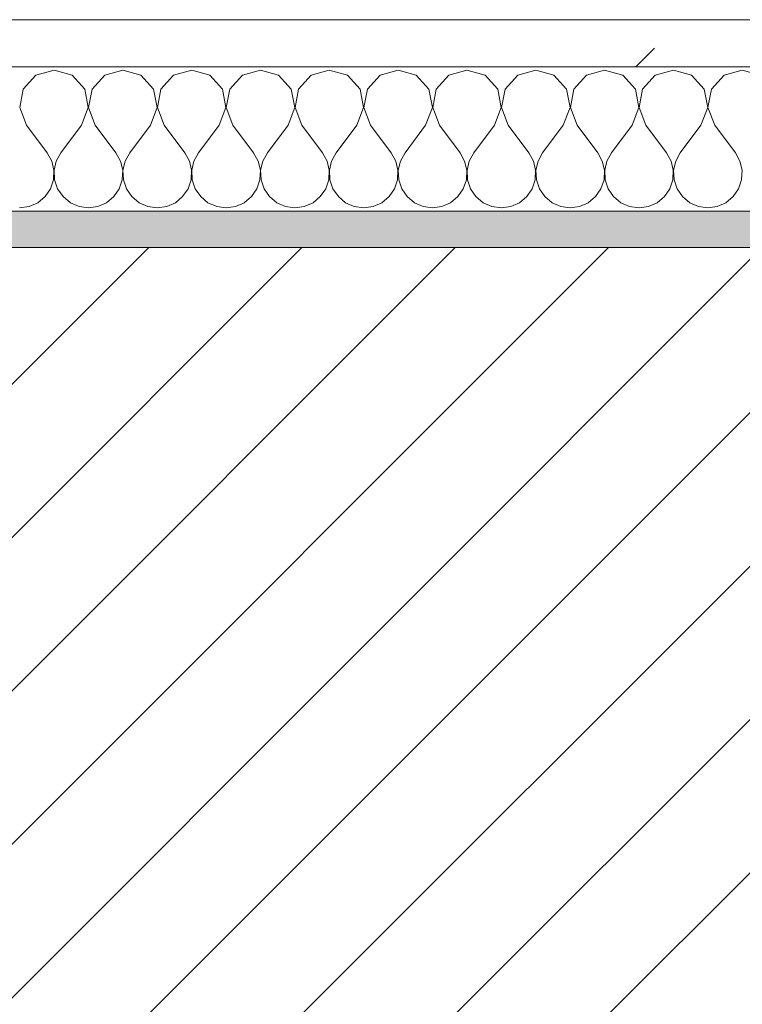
# Model space of a CAD drawing. Header units: millimetres. Extents: x -40968 to 13979, y -19284 to 4746.
# Tile 58 of 173: x -20629 to -20429, y -1413 to -1141. Entities that reach past the tile are written whole.
import ezdxf

# ---------------------------------------------------------------- set-up
doc = ezdxf.new("R2010")
doc.units = ezdxf.units.MM
doc.header["$MEASUREMENT"] = 0
doc.linetypes.add('Wipeout_Contour', pattern=[1000, 0, -1000])
doc.layers.add('12_FAÇ_Façana', color=7, linetype='Continuous')
doc.layers.add('Nuevo_08_E_Envans secs', color=7, linetype='Continuous')
for name, color, linetype, lineweight, true_color in [('12_FAÇ_Façana_Pluma_Nº__176', 7, 'Continuous', 15, 0x93a0c6), ('Nuevo_08_E_Envans secs_Pluma_Nº__102', 7, 'Continuous', 5, 0xcccccc), ('Nuevo_08_E_Envans secs_Pluma_Nº__177', 7, 'Continuous', 15, 0xf7e046)]:
    doc.layers.add(name, color=color, linetype=linetype, lineweight=lineweight, true_color=true_color)
for name, color, linetype, lineweight in [('12_FAÇ_Façana_Pluma_Nº__2', 8, 'Continuous', 5), ('12_FAÇ_Façana_Pluma_Nº__7', 7, 'Continuous', 5), ('Nuevo_08_E_Envans secs_Pluma_Nº__1', 7, 'Continuous', 5)]:
    doc.layers.add(name, color=color, linetype=linetype, lineweight=lineweight)
pattern_1 = [(45, (0, 0), (-183.8478, 183.8478), [195, -65]), (45, (7e-14, 183.85), (-183.8478, 183.8478), [195, -65])]

# ---------------------------------------------------------------- blocks, each defined once
blk = doc.blocks.new('Muro_14_1', base_point=(-24166.43, -1193.98))
at = {"layer": '12_FAÇ_Façana_Pluma_Nº__176', "linetype": 'Continuous', "lineweight": 0, "true_color": 0x495063}
blk.add_hatch(color=251, dxfattribs=at).paths.add_polyline_path([(-21518.13, -1193.97), (-21518.13, -1203.98), (-20233.93, -1203.98), (-20233.93, -1193.98)])
at = {"layer": '12_FAÇ_Façana_Pluma_Nº__2', "linetype": 'Continuous', "lineweight": 5}
h = blk.add_hatch(dxfattribs=at)
h.set_pattern_fill('Ceramic_0001', color=8, style=0, pattern_type=2)
h.set_pattern_definition([(45, (0, 0), (-21.213203, 21.213203), [])])
h.paths.add_polyline_path([(-21518.13, -1418.98), (-20233.93, -1418.98), (-20233.93, -1203.98), (-21518.13, -1203.98)])
at = {"layer": '12_FAÇ_Façana_Pluma_Nº__7', "color": 7, "linetype": 'Continuous', "lineweight": 5}
blk.add_line((-20233.93, -1203.98), (-21518.13, -1203.98), dxfattribs=at)
at = {"layer": '12_FAÇ_Façana_Pluma_Nº__7', "color": 7, "linetype": 'Continuous', "lineweight": 5, "flags": 128}
blk.add_lwpolyline([(-20233.93, -1193.98), (-21518.13, -1193.98)], dxfattribs=at)
blk = doc.blocks.new('*X244')
at = {"layer": 'Nuevo_08_E_Envans secs_Pluma_Nº__102', "color": 254, "linetype": 'Continuous', "lineweight": 5, "true_color": 0xcccccc}
for p, q in [((-20619.05, -1154.93), (-20624.05, -1156.35)), ((-20614.04, -1156.35), (-20619.05, -1154.93)), ((-20600, -1154.93), (-20605.01, -1156.35)), ((-20594.99, -1156.35), (-20600, -1154.93)), ((-20580.95, -1154.93), (-20585.96, -1156.35)), ((-20575.95, -1156.35), (-20580.95, -1154.93)), ((-20561.9, -1154.93), (-20566.91, -1156.35)), ((-20556.9, -1156.35), (-20561.9, -1154.93)), ((-20542.86, -1154.93), (-20547.86, -1156.35)), ((-20537.85, -1156.35), (-20542.86, -1154.93)), ((-20523.81, -1154.93), (-20528.82, -1156.35)), ((-20518.8, -1156.35), (-20523.81, -1154.93)), ((-20504.76, -1154.93), (-20509.77, -1156.35)), ((-20499.75, -1156.35), (-20504.76, -1154.93)), ((-20485.71, -1154.93), (-20490.72, -1156.35)), ((-20480.71, -1156.35), (-20485.71, -1154.93)), ((-20466.67, -1154.93), (-20471.67, -1156.35)), ((-20461.66, -1156.35), (-20466.67, -1154.93)), ((-20447.62, -1154.93), (-20452.63, -1156.35)), ((-20442.61, -1156.35), (-20447.62, -1154.93)), ((-20428.57, -1154.93), (-20433.58, -1156.35)), ((-20423.56, -1156.35), (-20428.57, -1154.93)), ((-20624.05, -1156.35), (-20627.57, -1160.19)), ((-20610.53, -1160.19), (-20614.04, -1156.35)), ((-20605.01, -1156.35), (-20608.52, -1160.19)), ((-20591.48, -1160.19), (-20594.99, -1156.35)), ((-20585.96, -1156.35), (-20589.47, -1160.19)), ((-20572.43, -1160.19), (-20575.95, -1156.35)), ((-20566.91, -1156.35), (-20570.42, -1160.19)), ((-20553.39, -1160.19), (-20556.9, -1156.35)), ((-20547.86, -1156.35), (-20551.38, -1160.19)), ((-20534.34, -1160.19), (-20537.85, -1156.35)), ((-20528.82, -1156.35), (-20532.33, -1160.19)), ((-20515.29, -1160.19), (-20518.8, -1156.35)), ((-20509.77, -1156.35), (-20513.28, -1160.19)), ((-20496.24, -1160.19), (-20499.75, -1156.35)), ((-20490.72, -1156.35), (-20494.23, -1160.19)), ((-20477.2, -1160.19), (-20480.71, -1156.35)), ((-20471.67, -1156.35), (-20475.19, -1160.19)), ((-20458.15, -1160.19), (-20461.66, -1156.35)), ((-20452.63, -1156.35), (-20456.14, -1160.19)), ((-20439.1, -1160.19), (-20442.61, -1156.35)), ((-20433.58, -1156.35), (-20437.09, -1160.19)), ((-20627.57, -1160.19), (-20628.53, -1165.31)), ((-20609.56, -1165.31), (-20610.53, -1160.19)), ((-20608.52, -1160.19), (-20609.49, -1165.31)), ((-20590.51, -1165.31), (-20591.48, -1160.19)), ((-20589.47, -1160.19), (-20590.44, -1165.31)), ((-20571.47, -1165.31), (-20572.43, -1160.19)), ((-20570.42, -1160.19), (-20571.39, -1165.31)), ((-20552.42, -1165.31), (-20553.39, -1160.19)), ((-20551.38, -1160.19), (-20552.34, -1165.31)), ((-20533.37, -1165.31), (-20534.34, -1160.19)), ((-20532.33, -1160.19), (-20533.29, -1165.31)), ((-20514.32, -1165.31), (-20515.29, -1160.19)), ((-20513.28, -1160.19), (-20514.25, -1165.31)), ((-20495.28, -1165.31), (-20496.24, -1160.19)), ((-20494.23, -1160.19), (-20495.2, -1165.31)), ((-20476.23, -1165.31), (-20477.2, -1160.19)), ((-20475.19, -1160.19), (-20476.15, -1165.31)), ((-20457.18, -1165.31), (-20458.15, -1160.19)), ((-20456.14, -1160.19), (-20457.1, -1165.31)), ((-20438.13, -1165.31), (-20439.1, -1160.19)), ((-20437.09, -1160.19), (-20438.06, -1165.31)), ((-20628.53, -1165.31), (-20626.67, -1170.17)), ((-20611.43, -1170.17), (-20609.56, -1165.31)), ((-20609.49, -1165.31), (-20607.62, -1170.17)), ((-20592.38, -1170.17), (-20590.51, -1165.31)), ((-20590.44, -1165.31), (-20588.57, -1170.17)), ((-20573.33, -1170.17), (-20571.47, -1165.31)), ((-20571.39, -1165.31), (-20569.52, -1170.17)), ((-20554.29, -1170.17), (-20552.42, -1165.31)), ((-20552.34, -1165.31), (-20550.48, -1170.17)), ((-20535.24, -1170.17), (-20533.37, -1165.31)), ((-20533.29, -1165.31), (-20531.43, -1170.17)), ((-20516.19, -1170.17), (-20514.32, -1165.31)), ((-20514.25, -1165.31), (-20512.38, -1170.17)), ((-20497.14, -1170.17), (-20495.28, -1165.31)), ((-20495.2, -1165.31), (-20493.33, -1170.17)), ((-20478.1, -1170.17), (-20476.23, -1165.31)), ((-20476.15, -1165.31), (-20474.29, -1170.17)), ((-20459.05, -1170.17), (-20457.18, -1165.31)), ((-20457.1, -1165.31), (-20455.24, -1170.17)), ((-20440, -1170.17), (-20438.13, -1165.31)), ((-20438.06, -1165.31), (-20436.19, -1170.17)), ((-20626.67, -1170.17), (-20620.95, -1177.79)), ((-20611.43, -1170.17), (-20617.14, -1177.79)), ((-20607.62, -1170.17), (-20601.9, -1177.79)), ((-20592.38, -1170.17), (-20598.1, -1177.79)), ((-20588.57, -1170.17), (-20582.86, -1177.79)), ((-20573.33, -1170.17), (-20579.05, -1177.79)), ((-20569.52, -1170.17), (-20563.81, -1177.79)), ((-20554.29, -1170.17), (-20560, -1177.79)), ((-20550.48, -1170.17), (-20544.76, -1177.79)), ((-20535.24, -1170.17), (-20540.95, -1177.79)), ((-20531.43, -1170.17), (-20525.71, -1177.79)), ((-20516.19, -1170.17), (-20521.9, -1177.79)), ((-20512.38, -1170.17), (-20506.67, -1177.79)), ((-20497.14, -1170.17), (-20502.86, -1177.79)), ((-20493.33, -1170.17), (-20487.62, -1177.79)), ((-20478.1, -1170.17), (-20483.81, -1177.79)), ((-20474.29, -1170.17), (-20468.57, -1177.79)), ((-20459.05, -1170.17), (-20464.76, -1177.79)), ((-20455.24, -1170.17), (-20449.52, -1177.79)), ((-20440, -1170.17), (-20445.71, -1177.79)), ((-20436.19, -1170.17), (-20430.48, -1177.79)), ((-20619.68, -1180.08), (-20620.95, -1177.79)), ((-20617.14, -1177.79), (-20618.41, -1180.08)), ((-20600.63, -1180.08), (-20601.9, -1177.79)), ((-20598.1, -1177.79), (-20599.37, -1180.08)), ((-20581.59, -1180.08), (-20582.86, -1177.79)), ((-20579.05, -1177.79), (-20580.32, -1180.08)), ((-20562.54, -1180.08), (-20563.81, -1177.79)), ((-20560, -1177.79), (-20561.27, -1180.08)), ((-20543.49, -1180.08), (-20544.76, -1177.79)), ((-20540.95, -1177.79), (-20542.22, -1180.08)), ((-20524.44, -1180.08), (-20525.71, -1177.79)), ((-20521.9, -1177.79), (-20523.18, -1180.08)), ((-20505.4, -1180.08), (-20506.67, -1177.79)), ((-20502.86, -1177.79), (-20504.13, -1180.08)), ((-20486.35, -1180.08), (-20487.62, -1177.79)), ((-20483.81, -1177.79), (-20485.08, -1180.08)), ((-20467.3, -1180.08), (-20468.57, -1177.79)), ((-20464.76, -1177.79), (-20466.03, -1180.08)), ((-20448.25, -1180.08), (-20449.52, -1177.79)), ((-20445.71, -1177.79), (-20446.99, -1180.08)), ((-20429.2, -1180.08), (-20430.48, -1177.79)), ((-20619.09, -1182.64), (-20619.68, -1180.08)), ((-20618.41, -1180.08), (-20619.01, -1182.64)), ((-20600.04, -1182.64), (-20600.63, -1180.08)), ((-20599.37, -1180.08), (-20599.96, -1182.64)), ((-20580.99, -1182.64), (-20581.59, -1180.08)), ((-20580.32, -1180.08), (-20580.91, -1182.64)), ((-20561.94, -1182.64), (-20562.54, -1180.08)), ((-20561.27, -1180.08), (-20561.87, -1182.64)), ((-20542.9, -1182.64), (-20543.49, -1180.08)), ((-20542.22, -1180.08), (-20542.82, -1182.64)), ((-20523.85, -1182.64), (-20524.44, -1180.08)), ((-20523.18, -1180.08), (-20523.77, -1182.64)), ((-20504.8, -1182.64), (-20505.4, -1180.08)), ((-20504.13, -1180.08), (-20504.72, -1182.64)), ((-20485.75, -1182.64), (-20486.35, -1180.08)), ((-20485.08, -1180.08), (-20485.68, -1182.64)), ((-20466.71, -1182.64), (-20467.3, -1180.08)), ((-20466.03, -1180.08), (-20466.63, -1182.64)), ((-20447.66, -1182.64), (-20448.25, -1180.08)), ((-20446.99, -1180.08), (-20447.58, -1182.64)), ((-20428.61, -1182.64), (-20429.2, -1180.08)), ((-20619.21, -1185.27), (-20619.09, -1182.64)), ((-20619.01, -1182.64), (-20618.88, -1185.27)), ((-20600.17, -1185.27), (-20600.04, -1182.64)), ((-20599.96, -1182.64), (-20599.83, -1185.27)), ((-20581.12, -1185.27), (-20580.99, -1182.64)), ((-20580.91, -1182.64), (-20580.79, -1185.27)), ((-20562.07, -1185.27), (-20561.94, -1182.64)), ((-20561.87, -1182.64), (-20561.74, -1185.27)), ((-20543.02, -1185.27), (-20542.9, -1182.64)), ((-20542.82, -1182.64), (-20542.69, -1185.27)), ((-20523.98, -1185.27), (-20523.85, -1182.64)), ((-20523.77, -1182.64), (-20523.64, -1185.27)), ((-20504.93, -1185.27), (-20504.8, -1182.64)), ((-20504.72, -1182.64), (-20504.6, -1185.27)), ((-20485.88, -1185.27), (-20485.75, -1182.64)), ((-20485.68, -1182.64), (-20485.55, -1185.27)), ((-20466.83, -1185.27), (-20466.71, -1182.64)), ((-20466.63, -1182.64), (-20466.5, -1185.27)), ((-20447.78, -1185.27), (-20447.66, -1182.64)), ((-20447.58, -1182.64), (-20447.45, -1185.27)), ((-20428.74, -1185.27), (-20428.61, -1182.64)), ((-20620.05, -1187.76), (-20619.21, -1185.27)), ((-20618.88, -1185.27), (-20618.04, -1187.76)), ((-20601.01, -1187.76), (-20600.17, -1185.27)), ((-20599.83, -1185.27), (-20598.99, -1187.76)), ((-20581.96, -1187.76), (-20581.12, -1185.27)), ((-20580.79, -1185.27), (-20579.95, -1187.76)), ((-20562.91, -1187.76), (-20562.07, -1185.27)), ((-20561.74, -1185.27), (-20560.9, -1187.76)), ((-20543.86, -1187.76), (-20543.02, -1185.27)), ((-20542.69, -1185.27), (-20541.85, -1187.76)), ((-20524.81, -1187.76), (-20523.98, -1185.27)), ((-20523.64, -1185.27), (-20522.8, -1187.76)), ((-20505.77, -1187.76), (-20504.93, -1185.27)), ((-20504.6, -1185.27), (-20503.76, -1187.76)), ((-20486.72, -1187.76), (-20485.88, -1185.27)), ((-20485.55, -1185.27), (-20484.71, -1187.76)), ((-20467.67, -1187.76), (-20466.83, -1185.27)), ((-20466.5, -1185.27), (-20465.66, -1187.76)), ((-20448.62, -1187.76), (-20447.78, -1185.27)), ((-20447.45, -1185.27), (-20446.61, -1187.76)), ((-20429.58, -1187.76), (-20428.74, -1185.27)), ((-20623.56, -1191.6), (-20621.54, -1189.92)), ((-20621.54, -1189.92), (-20620.05, -1187.76)), ((-20618.04, -1187.76), (-20616.55, -1189.92)), ((-20616.55, -1189.92), (-20614.53, -1191.6)), ((-20604.52, -1191.6), (-20602.49, -1189.92)), ((-20602.49, -1189.92), (-20601.01, -1187.76)), ((-20598.99, -1187.76), (-20597.51, -1189.92)), ((-20597.51, -1189.92), (-20595.48, -1191.6)), ((-20585.47, -1191.6), (-20583.45, -1189.92)), ((-20583.45, -1189.92), (-20581.96, -1187.76)), ((-20579.95, -1187.76), (-20578.46, -1189.92)), ((-20578.46, -1189.92), (-20576.44, -1191.6)), ((-20566.42, -1191.6), (-20564.4, -1189.92)), ((-20564.4, -1189.92), (-20562.91, -1187.76)), ((-20560.9, -1187.76), (-20559.41, -1189.92)), ((-20559.41, -1189.92), (-20557.39, -1191.6)), ((-20547.37, -1191.6), (-20545.35, -1189.92)), ((-20545.35, -1189.92), (-20543.86, -1187.76)), ((-20541.85, -1187.76), (-20540.36, -1189.92)), ((-20540.36, -1189.92), (-20538.34, -1191.6)), ((-20528.33, -1191.6), (-20526.3, -1189.92)), ((-20526.3, -1189.92), (-20524.81, -1187.76)), ((-20522.8, -1187.76), (-20521.32, -1189.92)), ((-20521.32, -1189.92), (-20519.29, -1191.6)), ((-20509.28, -1191.6), (-20507.26, -1189.92)), ((-20507.26, -1189.92), (-20505.77, -1187.76)), ((-20503.76, -1187.76), (-20502.27, -1189.92)), ((-20502.27, -1189.92), (-20500.25, -1191.6)), ((-20490.23, -1191.6), (-20488.21, -1189.92)), ((-20488.21, -1189.92), (-20486.72, -1187.76)), ((-20484.71, -1187.76), (-20483.22, -1189.92)), ((-20483.22, -1189.92), (-20481.2, -1191.6)), ((-20471.18, -1191.6), (-20469.16, -1189.92)), ((-20469.16, -1189.92), (-20467.67, -1187.76)), ((-20465.66, -1187.76), (-20464.17, -1189.92)), ((-20464.17, -1189.92), (-20462.15, -1191.6)), ((-20452.14, -1191.6), (-20450.11, -1189.92)), ((-20450.11, -1189.92), (-20448.62, -1187.76)), ((-20446.61, -1187.76), (-20445.13, -1189.92)), ((-20445.13, -1189.92), (-20443.1, -1191.6)), ((-20433.09, -1191.6), (-20431.06, -1189.92)), ((-20431.06, -1189.92), (-20429.58, -1187.76)), ((-20628.57, -1193.02), (-20625.97, -1192.66)), ((-20625.97, -1192.66), (-20623.56, -1191.6)), ((-20614.53, -1191.6), (-20612.13, -1192.66)), ((-20612.13, -1192.66), (-20609.52, -1193.02)), ((-20609.52, -1193.02), (-20606.92, -1192.66)), ((-20606.92, -1192.66), (-20604.52, -1191.6)), ((-20595.48, -1191.6), (-20593.08, -1192.66)), ((-20593.08, -1192.66), (-20590.48, -1193.02)), ((-20590.48, -1193.02), (-20587.87, -1192.66)), ((-20587.87, -1192.66), (-20585.47, -1191.6)), ((-20576.44, -1191.6), (-20574.03, -1192.66)), ((-20574.03, -1192.66), (-20571.43, -1193.02)), ((-20571.43, -1193.02), (-20568.83, -1192.66)), ((-20568.83, -1192.66), (-20566.42, -1191.6)), ((-20557.39, -1191.6), (-20554.98, -1192.66)), ((-20554.98, -1192.66), (-20552.38, -1193.02)), ((-20552.38, -1193.02), (-20549.78, -1192.66)), ((-20549.78, -1192.66), (-20547.37, -1191.6)), ((-20538.34, -1191.6), (-20535.94, -1192.66)), ((-20535.94, -1192.66), (-20533.33, -1193.02)), ((-20533.33, -1193.02), (-20530.73, -1192.66)), ((-20530.73, -1192.66), (-20528.33, -1191.6)), ((-20519.29, -1191.6), (-20516.89, -1192.66)), ((-20516.89, -1192.66), (-20514.29, -1193.02)), ((-20514.29, -1193.02), (-20511.68, -1192.66)), ((-20511.68, -1192.66), (-20509.28, -1191.6)), ((-20500.25, -1191.6), (-20497.84, -1192.66)), ((-20497.84, -1192.66), (-20495.24, -1193.02)), ((-20495.24, -1193.02), (-20492.64, -1192.66)), ((-20492.64, -1192.66), (-20490.23, -1191.6)), ((-20481.2, -1191.6), (-20478.79, -1192.66)), ((-20478.79, -1192.66), (-20476.19, -1193.02)), ((-20476.19, -1193.02), (-20473.59, -1192.66)), ((-20473.59, -1192.66), (-20471.18, -1191.6)), ((-20462.15, -1191.6), (-20459.75, -1192.66)), ((-20459.75, -1192.66), (-20457.14, -1193.02)), ((-20457.14, -1193.02), (-20454.54, -1192.66)), ((-20454.54, -1192.66), (-20452.14, -1191.6)), ((-20443.1, -1191.6), (-20440.7, -1192.66)), ((-20440.7, -1192.66), (-20438.1, -1193.02)), ((-20438.1, -1193.02), (-20435.49, -1192.66)), ((-20435.49, -1192.66), (-20433.09, -1191.6))]:
    blk.add_line(p, q, dxfattribs=at)
blk = doc.blocks.new('Muro_90_1', base_point=(-20233.93, -1193.98))
at = {"layer": 'Nuevo_08_E_Envans secs_Pluma_Nº__1', "color": 7, "linetype": 'Continuous', "lineweight": 5, "flags": 128}
blk.add_lwpolyline([(-21518.13, -1193.98), (-20233.93, -1193.98)], dxfattribs=at)
at = {"color": 254, "linetype": 'Wipeout_Contour', "lineweight": 0, "ltscale": 86517.020667}
blk.add_wipeout([(-20233.93, -1140.98), (-22963.42, -1140.98), (-22963.42, -1153.98), (-20233.93, -1153.98)], dxfattribs=at).dxf.layer = 'Nuevo_08_E_Envans secs'
at = {"layer": 'Nuevo_08_E_Envans secs_Pluma_Nº__177', "linetype": 'Continuous', "lineweight": 15, "true_color": 0xf7e046}
h = blk.add_hatch(dxfattribs=at)
h.set_pattern_fill('Panellat_HPL_0001', color=53, style=0, pattern_type=2)
h.set_pattern_definition(pattern_1)
h.paths.add_polyline_path([(-20233.93, -1140.98), (-22963.42, -1140.98), (-22963.42, -1153.98), (-20233.93, -1153.98)])
at = {"layer": 'Nuevo_08_E_Envans secs_Pluma_Nº__1', "color": 7, "linetype": 'Continuous', "lineweight": 5}
for p, q in [((-20233.93, -1140.98), (-22963.42, -1140.98)), ((-20233.93, -1153.98), (-22963.42, -1153.98))]:
    blk.add_line(p, q, dxfattribs=at)
at = {"layer": 'Nuevo_08_E_Envans secs', "color": 7, "lineweight": 20}
blk.add_blockref('*X244', (0, 0), dxfattribs=at)
blk = doc.blocks.new('*X494')
at = {"layer": 'Nuevo_08_E_Envans secs_Pluma_Nº__102', "color": 254, "linetype": 'Continuous', "lineweight": 5, "true_color": 0xcccccc}
for p, q in [((-20619.05, -1154.93), (-20624.05, -1156.35)), ((-20614.04, -1156.35), (-20619.05, -1154.93)), ((-20600, -1154.93), (-20605.01, -1156.35)), ((-20594.99, -1156.35), (-20600, -1154.93)), ((-20580.95, -1154.93), (-20585.96, -1156.35)), ((-20575.95, -1156.35), (-20580.95, -1154.93)), ((-20561.9, -1154.93), (-20566.91, -1156.35)), ((-20556.9, -1156.35), (-20561.9, -1154.93)), ((-20542.86, -1154.93), (-20547.86, -1156.35)), ((-20537.85, -1156.35), (-20542.86, -1154.93)), ((-20523.81, -1154.93), (-20528.82, -1156.35)), ((-20518.8, -1156.35), (-20523.81, -1154.93)), ((-20504.76, -1154.93), (-20509.77, -1156.35)), ((-20499.75, -1156.35), (-20504.76, -1154.93)), ((-20485.71, -1154.93), (-20490.72, -1156.35)), ((-20480.71, -1156.35), (-20485.71, -1154.93)), ((-20466.67, -1154.93), (-20471.67, -1156.35)), ((-20461.66, -1156.35), (-20466.67, -1154.93)), ((-20447.62, -1154.93), (-20452.63, -1156.35)), ((-20442.61, -1156.35), (-20447.62, -1154.93)), ((-20428.57, -1154.93), (-20433.58, -1156.35)), ((-20423.56, -1156.35), (-20428.57, -1154.93)), ((-20624.05, -1156.35), (-20627.57, -1160.19)), ((-20610.53, -1160.19), (-20614.04, -1156.35)), ((-20605.01, -1156.35), (-20608.52, -1160.19)), ((-20591.48, -1160.19), (-20594.99, -1156.35)), ((-20585.96, -1156.35), (-20589.47, -1160.19)), ((-20572.43, -1160.19), (-20575.95, -1156.35)), ((-20566.91, -1156.35), (-20570.42, -1160.19)), ((-20553.39, -1160.19), (-20556.9, -1156.35)), ((-20547.86, -1156.35), (-20551.38, -1160.19)), ((-20534.34, -1160.19), (-20537.85, -1156.35)), ((-20528.82, -1156.35), (-20532.33, -1160.19)), ((-20515.29, -1160.19), (-20518.8, -1156.35)), ((-20509.77, -1156.35), (-20513.28, -1160.19)), ((-20496.24, -1160.19), (-20499.75, -1156.35)), ((-20490.72, -1156.35), (-20494.23, -1160.19)), ((-20477.2, -1160.19), (-20480.71, -1156.35)), ((-20471.67, -1156.35), (-20475.19, -1160.19)), ((-20458.15, -1160.19), (-20461.66, -1156.35)), ((-20452.63, -1156.35), (-20456.14, -1160.19)), ((-20439.1, -1160.19), (-20442.61, -1156.35)), ((-20433.58, -1156.35), (-20437.09, -1160.19)), ((-20627.57, -1160.19), (-20628.53, -1165.31)), ((-20609.56, -1165.31), (-20610.53, -1160.19)), ((-20608.52, -1160.19), (-20609.49, -1165.31)), ((-20590.51, -1165.31), (-20591.48, -1160.19)), ((-20589.47, -1160.19), (-20590.44, -1165.31)), ((-20571.47, -1165.31), (-20572.43, -1160.19)), ((-20570.42, -1160.19), (-20571.39, -1165.31)), ((-20552.42, -1165.31), (-20553.39, -1160.19)), ((-20551.38, -1160.19), (-20552.34, -1165.31)), ((-20533.37, -1165.31), (-20534.34, -1160.19)), ((-20532.33, -1160.19), (-20533.29, -1165.31)), ((-20514.32, -1165.31), (-20515.29, -1160.19)), ((-20513.28, -1160.19), (-20514.25, -1165.31)), ((-20495.28, -1165.31), (-20496.24, -1160.19)), ((-20494.23, -1160.19), (-20495.2, -1165.31)), ((-20476.23, -1165.31), (-20477.2, -1160.19)), ((-20475.19, -1160.19), (-20476.15, -1165.31)), ((-20457.18, -1165.31), (-20458.15, -1160.19)), ((-20456.14, -1160.19), (-20457.1, -1165.31)), ((-20438.13, -1165.31), (-20439.1, -1160.19)), ((-20437.09, -1160.19), (-20438.06, -1165.31)), ((-20628.53, -1165.31), (-20626.67, -1170.17)), ((-20611.43, -1170.17), (-20609.56, -1165.31)), ((-20609.49, -1165.31), (-20607.62, -1170.17)), ((-20592.38, -1170.17), (-20590.51, -1165.31)), ((-20590.44, -1165.31), (-20588.57, -1170.17)), ((-20573.33, -1170.17), (-20571.47, -1165.31)), ((-20571.39, -1165.31), (-20569.52, -1170.17)), ((-20554.29, -1170.17), (-20552.42, -1165.31)), ((-20552.34, -1165.31), (-20550.48, -1170.17)), ((-20535.24, -1170.17), (-20533.37, -1165.31)), ((-20533.29, -1165.31), (-20531.43, -1170.17)), ((-20516.19, -1170.17), (-20514.32, -1165.31)), ((-20514.25, -1165.31), (-20512.38, -1170.17)), ((-20497.14, -1170.17), (-20495.28, -1165.31)), ((-20495.2, -1165.31), (-20493.33, -1170.17)), ((-20478.1, -1170.17), (-20476.23, -1165.31)), ((-20476.15, -1165.31), (-20474.29, -1170.17)), ((-20459.05, -1170.17), (-20457.18, -1165.31)), ((-20457.1, -1165.31), (-20455.24, -1170.17)), ((-20440, -1170.17), (-20438.13, -1165.31)), ((-20438.06, -1165.31), (-20436.19, -1170.17)), ((-20626.67, -1170.17), (-20620.95, -1177.79)), ((-20611.43, -1170.17), (-20617.14, -1177.79)), ((-20607.62, -1170.17), (-20601.9, -1177.79)), ((-20592.38, -1170.17), (-20598.1, -1177.79)), ((-20588.57, -1170.17), (-20582.86, -1177.79)), ((-20573.33, -1170.17), (-20579.05, -1177.79)), ((-20569.52, -1170.17), (-20563.81, -1177.79)), ((-20554.29, -1170.17), (-20560, -1177.79)), ((-20550.48, -1170.17), (-20544.76, -1177.79)), ((-20535.24, -1170.17), (-20540.95, -1177.79)), ((-20531.43, -1170.17), (-20525.71, -1177.79)), ((-20516.19, -1170.17), (-20521.9, -1177.79)), ((-20512.38, -1170.17), (-20506.67, -1177.79)), ((-20497.14, -1170.17), (-20502.86, -1177.79)), ((-20493.33, -1170.17), (-20487.62, -1177.79)), ((-20478.1, -1170.17), (-20483.81, -1177.79)), ((-20474.29, -1170.17), (-20468.57, -1177.79)), ((-20459.05, -1170.17), (-20464.76, -1177.79)), ((-20455.24, -1170.17), (-20449.52, -1177.79)), ((-20440, -1170.17), (-20445.71, -1177.79)), ((-20436.19, -1170.17), (-20430.48, -1177.79)), ((-20619.68, -1180.08), (-20620.95, -1177.79)), ((-20617.14, -1177.79), (-20618.41, -1180.08)), ((-20600.63, -1180.08), (-20601.9, -1177.79)), ((-20598.1, -1177.79), (-20599.37, -1180.08)), ((-20581.59, -1180.08), (-20582.86, -1177.79)), ((-20579.05, -1177.79), (-20580.32, -1180.08)), ((-20562.54, -1180.08), (-20563.81, -1177.79)), ((-20560, -1177.79), (-20561.27, -1180.08)), ((-20543.49, -1180.08), (-20544.76, -1177.79)), ((-20540.95, -1177.79), (-20542.22, -1180.08)), ((-20524.44, -1180.08), (-20525.71, -1177.79)), ((-20521.9, -1177.79), (-20523.18, -1180.08)), ((-20505.4, -1180.08), (-20506.67, -1177.79)), ((-20502.86, -1177.79), (-20504.13, -1180.08)), ((-20486.35, -1180.08), (-20487.62, -1177.79)), ((-20483.81, -1177.79), (-20485.08, -1180.08)), ((-20467.3, -1180.08), (-20468.57, -1177.79)), ((-20464.76, -1177.79), (-20466.03, -1180.08)), ((-20448.25, -1180.08), (-20449.52, -1177.79)), ((-20445.71, -1177.79), (-20446.99, -1180.08)), ((-20429.2, -1180.08), (-20430.48, -1177.79)), ((-20619.09, -1182.64), (-20619.68, -1180.08)), ((-20618.41, -1180.08), (-20619.01, -1182.64)), ((-20600.04, -1182.64), (-20600.63, -1180.08)), ((-20599.37, -1180.08), (-20599.96, -1182.64)), ((-20580.99, -1182.64), (-20581.59, -1180.08)), ((-20580.32, -1180.08), (-20580.91, -1182.64)), ((-20561.94, -1182.64), (-20562.54, -1180.08)), ((-20561.27, -1180.08), (-20561.87, -1182.64)), ((-20542.9, -1182.64), (-20543.49, -1180.08)), ((-20542.22, -1180.08), (-20542.82, -1182.64)), ((-20523.85, -1182.64), (-20524.44, -1180.08)), ((-20523.18, -1180.08), (-20523.77, -1182.64)), ((-20504.8, -1182.64), (-20505.4, -1180.08)), ((-20504.13, -1180.08), (-20504.72, -1182.64)), ((-20485.75, -1182.64), (-20486.35, -1180.08)), ((-20485.08, -1180.08), (-20485.68, -1182.64)), ((-20466.71, -1182.64), (-20467.3, -1180.08)), ((-20466.03, -1180.08), (-20466.63, -1182.64)), ((-20447.66, -1182.64), (-20448.25, -1180.08)), ((-20446.99, -1180.08), (-20447.58, -1182.64)), ((-20428.61, -1182.64), (-20429.2, -1180.08)), ((-20619.21, -1185.27), (-20619.09, -1182.64)), ((-20619.01, -1182.64), (-20618.88, -1185.27)), ((-20600.17, -1185.27), (-20600.04, -1182.64)), ((-20599.96, -1182.64), (-20599.83, -1185.27)), ((-20581.12, -1185.27), (-20580.99, -1182.64)), ((-20580.91, -1182.64), (-20580.79, -1185.27)), ((-20562.07, -1185.27), (-20561.94, -1182.64)), ((-20561.87, -1182.64), (-20561.74, -1185.27)), ((-20543.02, -1185.27), (-20542.9, -1182.64)), ((-20542.82, -1182.64), (-20542.69, -1185.27)), ((-20523.98, -1185.27), (-20523.85, -1182.64)), ((-20523.77, -1182.64), (-20523.64, -1185.27)), ((-20504.93, -1185.27), (-20504.8, -1182.64)), ((-20504.72, -1182.64), (-20504.6, -1185.27)), ((-20485.88, -1185.27), (-20485.75, -1182.64)), ((-20485.68, -1182.64), (-20485.55, -1185.27)), ((-20466.83, -1185.27), (-20466.71, -1182.64)), ((-20466.63, -1182.64), (-20466.5, -1185.27)), ((-20447.78, -1185.27), (-20447.66, -1182.64)), ((-20447.58, -1182.64), (-20447.45, -1185.27)), ((-20428.74, -1185.27), (-20428.61, -1182.64)), ((-20620.05, -1187.76), (-20619.21, -1185.27)), ((-20618.88, -1185.27), (-20618.04, -1187.76)), ((-20601.01, -1187.76), (-20600.17, -1185.27)), ((-20599.83, -1185.27), (-20598.99, -1187.76)), ((-20581.96, -1187.76), (-20581.12, -1185.27)), ((-20580.79, -1185.27), (-20579.95, -1187.76)), ((-20562.91, -1187.76), (-20562.07, -1185.27)), ((-20561.74, -1185.27), (-20560.9, -1187.76)), ((-20543.86, -1187.76), (-20543.02, -1185.27)), ((-20542.69, -1185.27), (-20541.85, -1187.76)), ((-20524.81, -1187.76), (-20523.98, -1185.27)), ((-20523.64, -1185.27), (-20522.8, -1187.76)), ((-20505.77, -1187.76), (-20504.93, -1185.27)), ((-20504.6, -1185.27), (-20503.76, -1187.76)), ((-20486.72, -1187.76), (-20485.88, -1185.27)), ((-20485.55, -1185.27), (-20484.71, -1187.76)), ((-20467.67, -1187.76), (-20466.83, -1185.27)), ((-20466.5, -1185.27), (-20465.66, -1187.76)), ((-20448.62, -1187.76), (-20447.78, -1185.27)), ((-20447.45, -1185.27), (-20446.61, -1187.76)), ((-20429.58, -1187.76), (-20428.74, -1185.27)), ((-20623.56, -1191.6), (-20621.54, -1189.92)), ((-20621.54, -1189.92), (-20620.05, -1187.76)), ((-20618.04, -1187.76), (-20616.55, -1189.92)), ((-20616.55, -1189.92), (-20614.53, -1191.6)), ((-20604.52, -1191.6), (-20602.49, -1189.92)), ((-20602.49, -1189.92), (-20601.01, -1187.76)), ((-20598.99, -1187.76), (-20597.51, -1189.92)), ((-20597.51, -1189.92), (-20595.48, -1191.6)), ((-20585.47, -1191.6), (-20583.45, -1189.92)), ((-20583.45, -1189.92), (-20581.96, -1187.76)), ((-20579.95, -1187.76), (-20578.46, -1189.92)), ((-20578.46, -1189.92), (-20576.44, -1191.6)), ((-20566.42, -1191.6), (-20564.4, -1189.92)), ((-20564.4, -1189.92), (-20562.91, -1187.76)), ((-20560.9, -1187.76), (-20559.41, -1189.92)), ((-20559.41, -1189.92), (-20557.39, -1191.6)), ((-20547.37, -1191.6), (-20545.35, -1189.92)), ((-20545.35, -1189.92), (-20543.86, -1187.76)), ((-20541.85, -1187.76), (-20540.36, -1189.92)), ((-20540.36, -1189.92), (-20538.34, -1191.6)), ((-20528.33, -1191.6), (-20526.3, -1189.92)), ((-20526.3, -1189.92), (-20524.81, -1187.76)), ((-20522.8, -1187.76), (-20521.32, -1189.92)), ((-20521.32, -1189.92), (-20519.29, -1191.6)), ((-20509.28, -1191.6), (-20507.26, -1189.92)), ((-20507.26, -1189.92), (-20505.77, -1187.76)), ((-20503.76, -1187.76), (-20502.27, -1189.92)), ((-20502.27, -1189.92), (-20500.25, -1191.6)), ((-20490.23, -1191.6), (-20488.21, -1189.92)), ((-20488.21, -1189.92), (-20486.72, -1187.76)), ((-20484.71, -1187.76), (-20483.22, -1189.92)), ((-20483.22, -1189.92), (-20481.2, -1191.6)), ((-20471.18, -1191.6), (-20469.16, -1189.92)), ((-20469.16, -1189.92), (-20467.67, -1187.76)), ((-20465.66, -1187.76), (-20464.17, -1189.92)), ((-20464.17, -1189.92), (-20462.15, -1191.6)), ((-20452.14, -1191.6), (-20450.11, -1189.92)), ((-20450.11, -1189.92), (-20448.62, -1187.76)), ((-20446.61, -1187.76), (-20445.13, -1189.92)), ((-20445.13, -1189.92), (-20443.1, -1191.6)), ((-20433.09, -1191.6), (-20431.06, -1189.92)), ((-20431.06, -1189.92), (-20429.58, -1187.76)), ((-20628.57, -1193.02), (-20625.97, -1192.66)), ((-20625.97, -1192.66), (-20623.56, -1191.6)), ((-20614.53, -1191.6), (-20612.13, -1192.66)), ((-20612.13, -1192.66), (-20609.52, -1193.02)), ((-20609.52, -1193.02), (-20606.92, -1192.66)), ((-20606.92, -1192.66), (-20604.52, -1191.6)), ((-20595.48, -1191.6), (-20593.08, -1192.66)), ((-20593.08, -1192.66), (-20590.48, -1193.02)), ((-20590.48, -1193.02), (-20587.87, -1192.66)), ((-20587.87, -1192.66), (-20585.47, -1191.6)), ((-20576.44, -1191.6), (-20574.03, -1192.66)), ((-20574.03, -1192.66), (-20571.43, -1193.02)), ((-20571.43, -1193.02), (-20568.83, -1192.66)), ((-20568.83, -1192.66), (-20566.42, -1191.6)), ((-20557.39, -1191.6), (-20554.98, -1192.66)), ((-20554.98, -1192.66), (-20552.38, -1193.02)), ((-20552.38, -1193.02), (-20549.78, -1192.66)), ((-20549.78, -1192.66), (-20547.37, -1191.6)), ((-20538.34, -1191.6), (-20535.94, -1192.66)), ((-20535.94, -1192.66), (-20533.33, -1193.02)), ((-20533.33, -1193.02), (-20530.73, -1192.66)), ((-20530.73, -1192.66), (-20528.33, -1191.6)), ((-20519.29, -1191.6), (-20516.89, -1192.66)), ((-20516.89, -1192.66), (-20514.29, -1193.02)), ((-20514.29, -1193.02), (-20511.68, -1192.66)), ((-20511.68, -1192.66), (-20509.28, -1191.6)), ((-20500.25, -1191.6), (-20497.84, -1192.66)), ((-20497.84, -1192.66), (-20495.24, -1193.02)), ((-20495.24, -1193.02), (-20492.64, -1192.66)), ((-20492.64, -1192.66), (-20490.23, -1191.6)), ((-20481.2, -1191.6), (-20478.79, -1192.66)), ((-20478.79, -1192.66), (-20476.19, -1193.02)), ((-20476.19, -1193.02), (-20473.59, -1192.66)), ((-20473.59, -1192.66), (-20471.18, -1191.6)), ((-20462.15, -1191.6), (-20459.75, -1192.66)), ((-20459.75, -1192.66), (-20457.14, -1193.02)), ((-20457.14, -1193.02), (-20454.54, -1192.66)), ((-20454.54, -1192.66), (-20452.14, -1191.6)), ((-20443.1, -1191.6), (-20440.7, -1192.66)), ((-20440.7, -1192.66), (-20438.1, -1193.02)), ((-20438.1, -1193.02), (-20435.49, -1192.66)), ((-20435.49, -1192.66), (-20433.09, -1191.6))]:
    blk.add_line(p, q, dxfattribs=at)
blk = doc.blocks.new('Muro_148_1', base_point=(-24166.43, -1128.98))
at = {"layer": 'Nuevo_08_E_Envans secs_Pluma_Nº__1', "color": 7, "linetype": 'Continuous', "lineweight": 5, "flags": 128}
blk.add_lwpolyline([(-21518.13, -1193.98), (-20233.93, -1193.98)], dxfattribs=at)
at = {"color": 254, "linetype": 'Wipeout_Contour', "lineweight": 0, "ltscale": 86540.990748}
blk.add_wipeout([(-22975.42, -1153.98), (-20233.93, -1153.98), (-20233.93, -1140.98), (-22975.42, -1140.98)], dxfattribs=at).dxf.layer = 'Nuevo_08_E_Envans secs'
at = {"layer": 'Nuevo_08_E_Envans secs_Pluma_Nº__177', "linetype": 'Continuous', "lineweight": 15, "true_color": 0xf7e046}
h = blk.add_hatch(dxfattribs=at)
h.set_pattern_fill('Panellat_HPL_0001', color=53, style=0, pattern_type=2)
h.set_pattern_definition(pattern_1)
h.paths.add_polyline_path([(-22975.42, -1153.98), (-20233.93, -1153.98), (-20233.93, -1140.98), (-22975.42, -1140.98)])
at = {"layer": 'Nuevo_08_E_Envans secs_Pluma_Nº__1', "color": 7, "linetype": 'Continuous', "lineweight": 5}
for p, q in [((-20233.93, -1140.98), (-22975.42, -1140.98)), ((-20233.93, -1153.98), (-22988.42, -1153.98))]:
    blk.add_line(p, q, dxfattribs=at)
at = {"layer": 'Nuevo_08_E_Envans secs', "color": 7, "lineweight": 20}
blk.add_blockref('*X494', (0, 0), dxfattribs=at)

msp = doc.modelspace()

# ---------------------------------------------------------------- block references
at = {"layer": '12_FAÇ_Façana', "color": 7, "lineweight": 20}
msp.add_blockref('Muro_14_1', (-24166.43, -1193.98), dxfattribs=at)

# ---------------------------------------------------------------- next in the draw order: block references
at = {"layer": 'Nuevo_08_E_Envans secs', "color": 7, "lineweight": 20}
msp.add_blockref('Muro_90_1', (-20233.93, -1193.98), dxfattribs=at)

# ---------------------------------------------------------------- next in the draw order: block references
msp.add_blockref('Muro_148_1', (-24166.43, -1128.98), dxfattribs=at)

doc.saveas('drawing.dxf')
